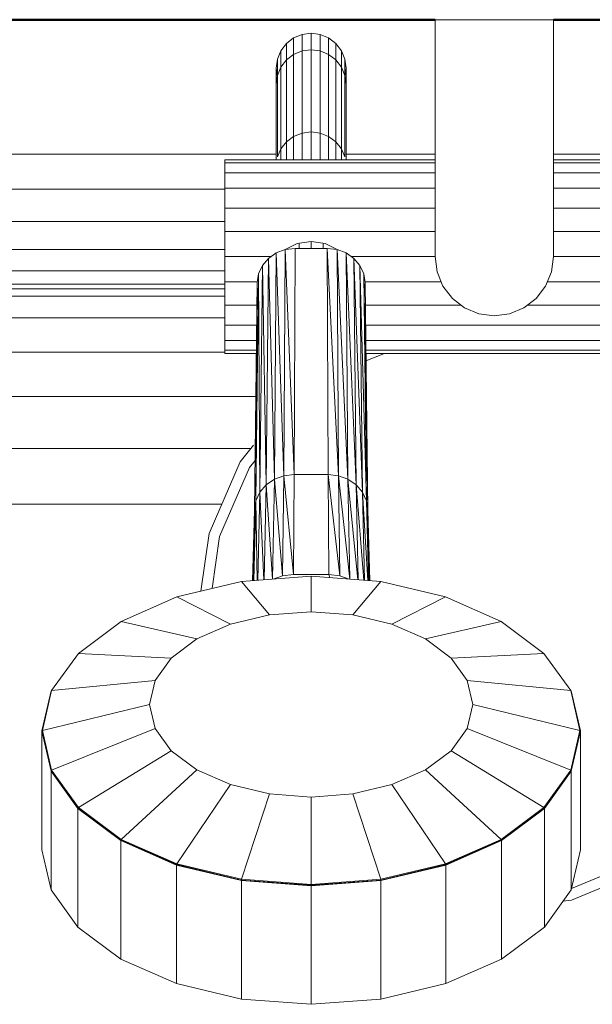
# Model space of a CAD drawing. Header units: millimetres. Extents: x 106 to 24511, y 2709 to 39091.
# Tile 80 of 87: x 23006 to 23113, y 37325 to 37508. Entities that reach past the tile are written whole.
import ezdxf

# ---------------------------------------------------------------- set-up
doc = ezdxf.new("R2010")
doc.units = ezdxf.units.MM
for name, color, linetype, lineweight in [('A-PART-____-MCUT', 2, 'Continuous', 50), ('A-PART-____-OTLN', 2, 'Continuous', 20), ('A-WALL-____-MCUT', 113, 'Continuous', 50), ('A-WALL-____-OTLN', 113, 'Continuous', 20), ('M-EQPM-____-OTLN', 50, 'Continuous', 20)]:
    doc.layers.add(name, color=color, linetype=linetype, lineweight=lineweight)

# ---------------------------------------------------------------- blocks, each defined once
blk = doc.blocks.new('Прямая форма - Masonry Block - Structural-612305-В_Этаж 03_Вентиляция')
at = {"layer": 'A-WALL-____-MCUT', "color": 9}
for p, q in [((3360, -400), (3453, -400)), ((3475, -400), (4080, -400))]:
    blk.add_line(p, q, dxfattribs=at)
blk = doc.blocks.new('Прямая форма - SW - 004-612307-В_Этаж 03_Вентиляция')
blk.add_blockref('Прямая форма - Masonry Block - Structural-612305-В_Этаж 03_Вентиляция', (0, 0))
blk = doc.blocks.new('Family - Masonry Block - Structural-612315-В_Этаж 03_Вентиляция')
at = {"layer": 'A-PART-____-MCUT', "color": 9}
for p, q in [((3360, -400), (3453, -400)), ((3475, -400), (4080, -400))]:
    blk.add_line(p, q, dxfattribs=at)
blk = doc.blocks.new('Прямая форма - V line-612403-В_Этаж 03_Вентиляция')
at = {"layer": 'M-EQPM-____-OTLN', "color": 253}
for p, q in [((-177, 450), (-155, 450)), ((-177, 450), (-177, 406)), ((-155, 450), (-155, 406)), ((-204.6, 445.6), (-203.25, 446.63)), ((-203.25, 446.63), (-201.68, 447.28)), ((-203.25, 446.63), (-203.25, 443.57)), ((-201.68, 447.28), (-200, 447.51)), ((-201.68, 447.28), (-201.68, 444.21)), ((-200, 447.51), (-198.32, 447.28)), ((-200, 447.51), (-200, 444.43)), ((-198.32, 444.21), (-198.32, 447.28)), ((-198.32, 447.28), (-196.75, 446.63)), ((-196.75, 443.57), (-196.75, 446.63)), ((-196.75, 446.63), (-195.4, 445.6)), ((-205.63, 444.25), (-204.6, 445.6)), ((-204.6, 442.53), (-204.6, 445.6)), ((-201.68, 444.21), (-200, 444.43)), ((-200, 444.43), (-198.32, 444.21)), ((-200, 444.43), (-200, 429.16)), ((-195.4, 445.6), (-194.37, 444.25)), ((-195.4, 442.53), (-195.4, 445.6)), ((-206.5, 441), (-206.28, 442.68)), ((-206.28, 442.68), (-205.63, 444.25)), ((-206.28, 439.63), (-206.28, 442.68)), ((-205.63, 441.19), (-205.63, 444.25)), ((-204.6, 442.53), (-203.25, 443.57)), ((-203.25, 443.57), (-201.68, 444.21)), ((-203.25, 443.57), (-203.25, 428.32)), ((-201.68, 444.21), (-201.68, 428.95)), ((-198.32, 428.95), (-198.32, 444.21)), ((-198.32, 444.21), (-196.75, 443.57)), ((-196.75, 428.32), (-196.75, 443.57)), ((-196.75, 443.57), (-195.4, 442.53)), ((-194.37, 444.25), (-193.72, 442.68)), ((-194.37, 441.19), (-194.37, 444.25)), ((-193.72, 442.68), (-193.5, 441)), ((-193.72, 439.63), (-193.72, 442.68)), ((-206.32, 439.63), (-206.5, 441)), ((-206.5, 441), (-206.5, 437.95)), ((-206.5, 437.95), (-206.5, 441)), ((-206.28, 439.63), (-205.63, 441.19)), ((-205.63, 441.19), (-204.6, 442.53)), ((-205.63, 426.03), (-205.63, 441.19)), ((-204.6, 427.33), (-204.6, 442.53)), ((-195.4, 442.53), (-194.37, 441.19)), ((-195.4, 427.33), (-195.4, 442.53)), ((-194.37, 441.19), (-193.72, 439.63)), ((-194.37, 426.03), (-194.37, 441.19)), ((-193.5, 441), (-193.68, 439.63)), ((-193.5, 441), (-193.5, 437.95)), ((-193.5, 437.95), (-193.5, 441)), ((-206.5, 437.95), (-206.28, 439.63)), ((-206.28, 424.52), (-206.28, 439.63)), ((-193.72, 439.63), (-193.5, 437.95)), ((-193.72, 424.52), (-193.72, 439.63)), ((-206.5, 424), (-206.5, 437.95)), ((-193.5, 424), (-193.5, 437.95)), ((-204.6, 427.33), (-203.25, 428.32)), ((-203.25, 428.32), (-201.68, 428.95)), ((-203.25, 428.32), (-203.25, 424)), ((-201.68, 428.95), (-200, 429.16)), ((-201.68, 428.95), (-201.68, 424)), ((-200, 429.16), (-198.32, 428.95)), ((-200, 429.16), (-200, 424)), ((-198.32, 424), (-198.32, 428.95)), ((-198.32, 428.95), (-196.75, 428.32)), ((-196.75, 424), (-196.75, 428.32)), ((-196.75, 428.32), (-195.4, 427.33)), ((-205.63, 426.03), (-204.6, 427.33)), ((-204.6, 427.33), (-204.6, 424)), ((-195.4, 427.33), (-194.37, 426.03)), ((-195.4, 427.33), (-195.4, 424)), ((-295, 425), (-206.5, 425)), ((-206.28, 424.52), (-205.63, 426.03)), ((-205.63, 426.03), (-205.63, 424)), ((-194.37, 426.03), (-193.72, 424.52)), ((-194.37, 426.03), (-194.37, 424)), ((-193.5, 425), (-177, 425)), ((-155, 425), (-42.9, 425)), ((-216, 424), (-177, 424)), ((-216, 424), (-216, 423.39)), ((-216, 423.39), (-177, 423.39)), ((-216, 423.39), (-216, 421.59)), ((-155, 424), (-116, 424)), ((-155, 423.39), (-116, 423.39)), ((-216, 421.59), (-216, 418.73)), ((-177, 421.59), (-216, 421.59)), ((-116, 421.59), (-155, 421.59)), ((-301.47, 418.53), (-216, 418.53)), ((-216, 418.73), (-177, 418.73)), ((-216, 418.73), (-216, 415)), ((-155, 418.73), (-116, 418.73)), ((-177, 415), (-216, 415)), ((-216, 415), (-216, 410.66)), ((-155, 415), (-116, 415)), ((-307.5, 412.5), (-216, 412.5)), ((-177, 410.66), (-216, 410.66)), ((-216, 410.66), (-216, 406)), ((-155, 410.66), (-116, 410.66)), ((-204.81, 407.33), (-202.59, 408.41)), ((-202.59, 408.41), (-200, 408.81)), ((-202.2, 407.52), (-202.2, 408.47)), ((-200, 408.81), (-197.41, 408.41)), ((-200, 407.52), (-200, 408.81)), ((-197.8, 407.52), (-197.8, 408.47)), ((-197.41, 408.41), (-195.19, 407.33)), ((-312.68, 407.32), (-216, 407.32)), ((-207.95, 405.66), (-206.5, 406.67)), ((-206.5, 406.67), (-207.95, 405.66)), ((-206.82, 364.64), (-206.5, 406.67)), ((-206.5, 406.67), (-206.82, 364.64)), ((-206.5, 406.67), (-204.81, 407.3)), ((-204.81, 407.3), (-206.5, 406.67)), ((-205.05, 365.3), (-206.5, 406.67)), ((-206.5, 406.67), (-205.05, 365.3)), ((-205.05, 365.3), (-204.81, 407.3)), ((-204.81, 407.3), (-205.05, 365.3)), ((-204.81, 407.3), (-203, 407.52)), ((-203, 407.52), (-204.81, 407.3)), ((-203.15, 365.53), (-204.81, 407.3)), ((-204.81, 407.3), (-203.15, 365.53)), ((-203.15, 365.53), (-203, 407.52)), ((-203, 407.52), (-203.15, 365.53)), ((-203, 407.52), (-197, 407.52)), ((-203, 407.52), (-197, 407.52)), ((-196.85, 365.53), (-197, 407.52)), ((-197, 407.52), (-195.19, 407.3)), ((-196.85, 365.53), (-197, 407.52)), ((-194.95, 365.3), (-197, 407.52)), ((-195.19, 407.3), (-197, 407.52)), ((-197, 407.52), (-194.95, 365.3)), ((-195.19, 407.3), (-193.5, 406.67)), ((-194.95, 365.3), (-195.19, 407.3)), ((-193.17, 364.64), (-195.19, 407.3)), ((-195.19, 407.3), (-194.95, 365.3)), ((-193.5, 406.67), (-195.19, 407.3)), ((-195.19, 407.3), (-193.17, 364.64)), ((-193.5, 406.67), (-192.05, 405.66)), ((-193.17, 364.64), (-193.5, 406.67)), ((-191.65, 363.6), (-193.5, 406.67)), ((-193.5, 406.67), (-193.17, 364.64)), ((-192.05, 405.66), (-193.5, 406.67)), ((-193.5, 406.67), (-191.65, 363.6)), ((-216, 406), (-207.46, 406)), ((-216, 401.34), (-216, 406)), ((-209.76, 402.81), (-209.06, 404.34)), ((-209.06, 404.34), (-209.76, 402.81)), ((-209.52, 362.23), (-209.06, 404.34)), ((-209.06, 404.34), (-209.52, 362.23)), ((-207.95, 405.66), (-209.06, 404.34)), ((-207.95, 405.66), (-209.06, 404.34)), ((-208.35, 363.6), (-209.06, 404.34)), ((-209.06, 404.34), (-208.35, 363.6)), ((-208.35, 363.6), (-207.95, 405.66)), ((-207.95, 405.66), (-208.35, 363.6)), ((-206.82, 364.64), (-207.95, 405.66)), ((-207.95, 405.66), (-206.82, 364.64)), ((-177, 406), (-192.54, 406)), ((-192.05, 405.66), (-190.94, 404.34)), ((-191.65, 363.6), (-192.05, 405.66)), ((-190.48, 362.23), (-192.05, 405.66)), ((-192.05, 405.66), (-191.65, 363.6)), ((-190.94, 404.34), (-192.05, 405.66)), ((-192.05, 405.66), (-190.48, 362.23)), ((-190.94, 404.34), (-190.24, 402.81)), ((-190.48, 362.23), (-190.94, 404.34)), ((-189.75, 360.64), (-190.94, 404.34)), ((-190.94, 404.34), (-190.48, 362.23)), ((-190.24, 402.81), (-190.94, 404.34)), ((-190.94, 404.34), (-189.75, 360.64)), ((-177, 406), (-176.63, 403.15)), ((-155.37, 403.15), (-155, 406)), ((-155, 406), (-116, 406)), ((-316.65, 403.35), (-216, 403.35)), ((-209.76, 402.81), (-210.25, 360.64)), ((-210.25, 360.64), (-209.76, 402.81)), ((-209.76, 402.81), (-210, 401.17)), ((-209.76, 402.81), (-210, 401.17)), ((-209.52, 362.23), (-209.76, 402.81)), ((-209.76, 402.81), (-209.52, 362.23)), ((-190, 401.17), (-190.24, 402.81)), ((-189.75, 360.64), (-190.24, 402.81)), ((-189.5, 358.93), (-190.24, 402.81)), ((-190.24, 402.81), (-189.75, 360.64)), ((-190, 401.17), (-190.24, 402.81)), ((-190.24, 402.81), (-189.5, 358.93)), ((-176.63, 403.15), (-175.53, 400.5)), ((-156.47, 400.5), (-155.37, 403.15)), ((-216, 400.85), (-319.15, 400.85)), ((-216, 397), (-216, 401.34)), ((-216, 401.34), (-209.98, 401.34)), ((-210.5, 358.93), (-210, 401.17)), ((-210, 401.17), (-210.5, 358.93)), ((-210.25, 360.64), (-210, 401.17)), ((-210, 401.17), (-210.25, 360.64)), ((-190.02, 401.34), (-175.87, 401.34)), ((-189.5, 358.93), (-190, 401.17)), ((-190, 401.17), (-189.5, 358.93)), ((-116, 401.34), (-156.13, 401.34)), ((-216, 400), (-320, 400)), ((-175.53, 400.5), (-173.78, 398.22)), ((-158.22, 398.22), (-156.47, 400.5)), ((-321.36, 398.64), (-216, 398.64)), ((-216, 393.27), (-216, 397)), ((-216, 397), (-210.03, 397)), ((-189.95, 397), (-172.19, 397)), ((-173.78, 398.22), (-171.5, 396.47)), ((-160.5, 396.47), (-158.22, 398.22)), ((-116, 397), (-159.81, 397)), ((-171.5, 396.47), (-168.85, 395.37)), ((-168.85, 395.37), (-166, 395)), ((-166, 395), (-163.15, 395.37)), ((-163.15, 395.37), (-160.5, 396.47)), ((-325.36, 394.64), (-216, 394.64)), ((-216, 390.41), (-216, 393.27)), ((-210.05, 393.27), (-216, 393.27)), ((-116, 393.27), (-189.91, 393.27)), ((-216, 388.61), (-216, 390.41)), ((-210.07, 390.41), (-216, 390.41)), ((-116, 390.41), (-189.87, 390.41)), ((-216, 388.28), (-331.72, 388.28)), ((-216, 388), (-216, 388.61)), ((-210.08, 388.61), (-216, 388.61)), ((-210.08, 388), (-216, 388)), ((-116, 388.61), (-189.85, 388.61)), ((-116, 388), (-189.84, 388)), ((-186.39, 388), (-189.83, 386.67)), ((-210.25, 380), (-331.31, 380)), ((-211.17, 370.35), (-330.68, 370.35)), ((-213.16, 367.86), (-210.69, 370.97)), ((-218.91, 354.58), (-213.16, 367.86)), ((-210.39, 368.15), (-211.45, 366.83)), ((-211.45, 366.83), (-216.99, 354.03)), ((-206.82, 364.64), (-208.35, 363.6)), ((-208.35, 363.6), (-206.82, 364.64)), ((-207.17, 346.07), (-206.82, 364.64)), ((-206.82, 364.64), (-207.17, 346.07)), ((-205.05, 365.3), (-206.82, 364.64)), ((-206.82, 364.64), (-205.05, 365.3)), ((-205.3, 346.71), (-206.82, 364.64)), ((-206.82, 364.64), (-205.3, 346.71)), ((-205.3, 346.71), (-205.05, 365.3)), ((-205.05, 365.3), (-205.3, 346.71)), ((-203.15, 365.53), (-205.05, 365.3)), ((-205.05, 365.3), (-203.15, 365.53)), ((-203.31, 346.94), (-205.05, 365.3)), ((-205.05, 365.3), (-203.31, 346.94)), ((-203.31, 346.94), (-203.15, 365.53)), ((-203.15, 365.53), (-203.31, 346.94)), ((-203.15, 365.53), (-196.85, 365.53)), ((-203.15, 365.53), (-196.85, 365.53)), ((-196.69, 346.94), (-196.85, 365.53)), ((-196.69, 346.94), (-196.85, 365.53)), ((-194.7, 346.71), (-196.85, 365.53)), ((-194.95, 365.3), (-196.85, 365.53)), ((-196.85, 365.53), (-194.7, 346.71)), ((-196.85, 365.53), (-194.95, 365.3)), ((-194.7, 346.71), (-194.95, 365.3)), ((-192.84, 346.08), (-194.95, 365.3)), ((-193.17, 364.64), (-194.95, 365.3)), ((-194.95, 365.3), (-192.84, 346.08)), ((-194.95, 365.3), (-194.7, 346.71)), ((-194.95, 365.3), (-193.17, 364.64)), ((-192.83, 346.07), (-193.17, 364.64)), ((-191.33, 345.96), (-193.17, 364.64)), ((-191.65, 363.6), (-193.17, 364.64)), ((-193.17, 364.64), (-191.33, 345.96)), ((-193.17, 364.64), (-192.83, 346.07)), ((-193.17, 364.64), (-191.65, 363.6)), ((-209.52, 362.23), (-210.25, 360.64)), ((-210.25, 360.64), (-209.52, 362.23)), ((-209.93, 345.87), (-209.52, 362.23)), ((-209.52, 362.23), (-209.93, 345.87)), ((-208.35, 363.6), (-209.52, 362.23)), ((-209.52, 362.23), (-208.35, 363.6)), ((-208.81, 345.95), (-209.52, 362.23)), ((-209.52, 362.23), (-208.81, 345.95)), ((-208.74, 345.96), (-208.35, 363.6)), ((-208.35, 363.6), (-208.74, 345.96)), ((-207.17, 346.07), (-208.35, 363.6)), ((-208.35, 363.6), (-207.17, 346.07)), ((-191.26, 345.96), (-191.65, 363.6)), ((-190.2, 345.88), (-191.65, 363.6)), ((-190.48, 362.23), (-191.65, 363.6)), ((-191.65, 363.6), (-190.2, 345.88)), ((-191.65, 363.6), (-191.26, 345.96)), ((-191.65, 363.6), (-190.48, 362.23)), ((-190.07, 345.87), (-190.48, 362.23)), ((-189.48, 345.82), (-190.48, 362.23)), ((-189.75, 360.64), (-190.48, 362.23)), ((-190.48, 362.23), (-189.48, 345.82)), ((-190.48, 362.23), (-190.07, 345.87)), ((-190.48, 362.23), (-189.75, 360.64)), ((-210.25, 360.64), (-210.66, 345.81)), ((-210.66, 345.81), (-210.25, 360.64)), ((-210.25, 360.64), (-210.5, 358.93)), ((-210.5, 358.93), (-210.25, 360.64)), ((-210.03, 345.86), (-210.25, 360.64)), ((-210.25, 360.64), (-210.03, 345.86)), ((-189.34, 345.81), (-189.75, 360.64)), ((-189.19, 345.8), (-189.75, 360.64)), ((-189.5, 358.93), (-189.75, 360.64)), ((-189.75, 360.64), (-189.19, 345.8)), ((-189.75, 360.64), (-189.34, 345.81)), ((-189.75, 360.64), (-189.5, 358.93)), ((-216.56, 360), (-330, 360)), ((-216.56, 360), (-330, 360)), ((-210.87, 345.8), (-210.5, 358.93)), ((-210.5, 358.93), (-210.87, 345.8)), ((-210.7, 345.81), (-210.5, 358.93)), ((-210.5, 358.93), (-210.7, 345.81)), ((-189.13, 345.8), (-189.5, 358.93)), ((-189.5, 358.93), (-189.13, 345.8)), ((-220.47, 343.85), (-218.91, 354.58)), ((-216.99, 354.03), (-218.4, 344.34)), ((-200, 346.62), (-212.92, 345.64)), ((-200, 346.62), (-212.92, 345.64)), ((-205.3, 346.71), (-207.04, 346.08)), ((-207.04, 346.08), (-205.3, 346.71)), ((-203.31, 346.94), (-205.3, 346.71)), ((-205.3, 346.71), (-203.31, 346.94)), ((-196.69, 346.94), (-203.31, 346.94)), ((-203.31, 346.94), (-196.69, 346.94)), ((-187.08, 345.64), (-200, 346.62)), ((-200, 340.03), (-200, 346.62)), ((-187.08, 345.64), (-200, 346.62)), ((-200, 340.03), (-200, 346.62)), ((-194.7, 346.71), (-196.69, 346.94)), ((-196.69, 346.94), (-196.55, 346.36)), ((-196.55, 346.36), (-196.69, 346.94)), ((-196.69, 346.94), (-194.7, 346.71)), ((-192.96, 346.08), (-194.7, 346.71)), ((-194.7, 346.71), (-192.96, 346.08)), ((-212.92, 345.64), (-224.95, 342.78)), ((-212.92, 345.64), (-224.95, 342.78)), ((-207.76, 339.45), (-212.92, 345.64)), ((-207.76, 339.45), (-212.92, 345.64)), ((-192.24, 339.45), (-187.08, 345.64)), ((-192.24, 339.45), (-187.08, 345.64)), ((-175.05, 342.78), (-187.08, 345.64)), ((-175.05, 342.78), (-187.08, 345.64)), ((-224.95, 342.78), (-235.28, 338.23)), ((-224.95, 342.78), (-235.28, 338.23)), ((-215, 337.73), (-224.95, 342.78)), ((-215, 337.73), (-224.95, 342.78)), ((-185, 337.73), (-175.05, 342.78)), ((-185, 337.73), (-175.05, 342.78)), ((-164.72, 338.23), (-175.05, 342.78)), ((-164.72, 338.23), (-175.05, 342.78)), ((-207.76, 339.45), (-215, 337.73)), ((-215, 337.73), (-207.76, 339.45)), ((-200, 340.03), (-207.76, 339.45)), ((-200, 340.03), (-207.76, 339.45)), ((-192.24, 339.45), (-200, 340.03)), ((-192.24, 339.45), (-200, 340.03)), ((-185, 337.73), (-192.24, 339.45)), ((-185, 337.73), (-192.24, 339.45)), ((-235.28, 338.23), (-243.21, 332.31)), ((-235.28, 338.23), (-243.21, 332.31)), ((-221.21, 334.99), (-235.28, 338.23)), ((-221.21, 334.99), (-235.28, 338.23)), ((-221.21, 334.99), (-215, 337.73)), ((-215, 337.73), (-221.21, 334.99)), ((-178.79, 334.99), (-185, 337.73)), ((-178.79, 334.99), (-185, 337.73)), ((-178.79, 334.99), (-164.72, 338.23)), ((-178.79, 334.99), (-164.72, 338.23)), ((-156.79, 332.31), (-164.72, 338.23)), ((-156.79, 332.31), (-164.72, 338.23)), ((-225.98, 331.43), (-221.21, 334.99)), ((-221.21, 334.99), (-225.98, 331.43)), ((-174.02, 331.43), (-178.79, 334.99)), ((-174.02, 331.43), (-178.79, 334.99)), ((-243.21, 332.31), (-248.2, 325.4)), ((-243.21, 332.31), (-248.2, 325.4)), ((-225.98, 331.43), (-243.21, 332.31)), ((-225.98, 331.43), (-243.21, 332.31)), ((-228.98, 327.28), (-225.98, 331.43)), ((-225.98, 331.43), (-228.98, 327.28)), ((-174.02, 331.43), (-156.79, 332.31)), ((-174.02, 331.43), (-156.79, 332.31)), ((-171.02, 327.28), (-174.02, 331.43)), ((-171.02, 327.28), (-174.02, 331.43)), ((-151.8, 325.4), (-156.79, 332.31)), ((-151.8, 325.4), (-156.79, 332.31)), ((-228.98, 327.28), (-248.2, 325.4)), ((-228.98, 327.28), (-248.2, 325.4)), ((-230, 322.83), (-228.98, 327.28)), ((-228.98, 327.28), (-230, 322.83)), ((-170, 322.83), (-171.02, 327.28)), ((-170, 322.83), (-171.02, 327.28)), ((-171.02, 327.28), (-151.8, 325.4)), ((-171.02, 327.28), (-151.8, 325.4)), ((-248.3, 325.34), (-250, 317.91)), ((-248.3, 325.34), (-250, 317.91)), ((-248.2, 325.4), (-249.9, 317.99)), ((-248.2, 325.4), (-249.9, 317.99)), ((-248.3, 325.34), (-248.3, 325.25)), ((-248.3, 325.25), (-248.3, 325.34)), ((-150.1, 317.99), (-151.8, 325.4)), ((-150.1, 317.99), (-151.8, 325.4)), ((-151.7, 325.34), (-151.7, 325.25)), ((-151.7, 325.25), (-151.7, 325.34)), ((-150, 317.91), (-151.7, 325.34)), ((-150, 317.91), (-151.7, 325.34)), ((-230, 322.83), (-249.9, 317.99)), ((-230, 322.83), (-249.9, 317.99)), ((-228.98, 318.37), (-230, 322.83)), ((-230, 322.83), (-228.98, 318.37)), ((-170, 322.83), (-171.02, 318.37)), ((-171.02, 318.37), (-170, 322.83)), ((-170, 322.83), (-150.1, 317.99)), ((-170, 322.83), (-150.1, 317.99)), ((-228.98, 318.37), (-248.2, 310.59)), ((-228.98, 318.37), (-248.2, 310.59)), ((-225.98, 314.22), (-228.98, 318.37)), ((-228.98, 318.37), (-225.98, 314.22)), ((-171.02, 318.37), (-174.02, 314.22)), ((-174.02, 314.22), (-171.02, 318.37)), ((-171.02, 318.37), (-151.8, 310.59)), ((-171.02, 318.37), (-151.8, 310.59)), ((-249.9, 317.99), (-250, 317.91)), ((-249.9, 317.99), (-250, 317.91)), ((-250, 317.83), (-250, 317.91)), ((-250, 317.91), (-248.3, 310.49)), ((-250, 317.91), (-250, 317.83)), ((-250, 317.91), (-248.3, 310.49)), ((-250, 317.83), (-250, 295.8)), ((-250, 317.83), (-250, 295.8)), ((-250, 317.83), (-248.3, 310.41)), ((-250, 317.83), (-248.3, 310.41)), ((-249.9, 317.99), (-248.2, 310.59)), ((-249.9, 317.99), (-248.2, 310.59)), ((-151.8, 310.59), (-150.1, 317.99)), ((-151.8, 310.59), (-150.1, 317.99)), ((-151.7, 310.49), (-150, 317.91)), ((-151.7, 310.49), (-150, 317.91)), ((-151.7, 310.41), (-150, 317.83)), ((-151.7, 310.41), (-150, 317.83)), ((-150.1, 317.99), (-150, 317.91)), ((-150.1, 317.99), (-150, 317.91)), ((-150, 317.83), (-150, 317.91)), ((-150, 317.91), (-150, 317.83)), ((-150, 317.83), (-150, 295.8)), ((-150, 317.83), (-150, 295.8)), ((-225.98, 314.22), (-243.21, 303.68)), ((-225.98, 314.22), (-243.21, 303.68)), ((-225.98, 314.22), (-221.21, 310.66)), ((-225.98, 314.22), (-221.21, 310.66)), ((-174.02, 314.22), (-178.79, 310.66)), ((-178.79, 310.66), (-174.02, 314.22)), ((-174.02, 314.22), (-156.79, 303.68)), ((-174.02, 314.22), (-156.79, 303.68)), ((-248.3, 311.01), (-248.3, 310.41)), ((-248.3, 311.01), (-248.3, 310.41)), ((-151.7, 311.01), (-151.7, 310.41)), ((-151.7, 311.01), (-151.7, 310.41)), ((-248.2, 310.59), (-248.3, 310.49)), ((-248.2, 310.59), (-248.3, 310.49)), ((-248.3, 310.49), (-243.3, 303.57)), ((-248.3, 310.49), (-248.3, 310.41)), ((-248.3, 310.49), (-243.3, 303.57)), ((-248.3, 310.49), (-248.3, 310.41)), ((-248.3, 310.41), (-248.3, 288.37)), ((-248.3, 310.41), (-243.3, 303.49)), ((-248.3, 310.41), (-248.3, 288.37)), ((-248.3, 310.41), (-243.3, 303.49)), ((-248.2, 310.59), (-243.21, 303.68)), ((-248.2, 310.59), (-243.21, 303.68)), ((-221.21, 310.66), (-235.28, 297.76)), ((-221.21, 310.66), (-235.28, 297.76)), ((-221.21, 310.66), (-215, 307.93)), ((-221.21, 310.66), (-215, 307.93)), ((-178.79, 310.66), (-185, 307.93)), ((-185, 307.93), (-178.79, 310.66)), ((-178.79, 310.66), (-164.72, 297.76)), ((-178.79, 310.66), (-164.72, 297.76)), ((-156.79, 303.68), (-151.8, 310.59)), ((-156.79, 303.68), (-151.8, 310.59)), ((-156.7, 303.57), (-151.7, 310.49)), ((-156.7, 303.57), (-151.7, 310.49)), ((-156.7, 303.49), (-151.7, 310.41)), ((-156.7, 303.49), (-151.7, 310.41)), ((-151.8, 310.59), (-151.7, 310.49)), ((-151.8, 310.59), (-151.7, 310.49)), ((-151.7, 310.49), (-151.7, 310.41)), ((-151.7, 310.49), (-151.7, 310.41)), ((-151.7, 310.41), (-151.7, 288.37)), ((-151.7, 310.41), (-151.7, 288.37)), ((-215, 307.93), (-224.95, 293.21)), ((-215, 307.93), (-224.95, 293.21)), ((-215, 307.93), (-207.76, 306.21)), ((-215, 307.93), (-207.76, 306.21)), ((-185, 307.93), (-192.24, 306.21)), ((-192.24, 306.21), (-185, 307.93)), ((-185, 307.93), (-175.05, 293.21)), ((-185, 307.93), (-175.05, 293.21)), ((-207.76, 306.21), (-212.92, 290.35)), ((-207.76, 306.21), (-212.92, 290.35)), ((-207.76, 306.21), (-200, 305.62)), ((-207.76, 306.21), (-200, 305.62)), ((-200, 305.62), (-192.24, 306.21)), ((-200, 305.62), (-192.24, 306.21)), ((-200, 305.62), (-200, 289.37)), ((-200, 305.62), (-200, 289.37)), ((-192.24, 306.21), (-187.08, 290.35)), ((-192.24, 306.21), (-187.08, 290.35)), ((-243.21, 303.68), (-243.3, 303.57)), ((-243.21, 303.68), (-243.3, 303.57)), ((-243.21, 303.68), (-235.28, 297.76)), ((-243.21, 303.68), (-235.28, 297.76)), ((-164.72, 297.76), (-156.79, 303.68)), ((-164.72, 297.76), (-156.79, 303.68)), ((-156.79, 303.68), (-156.7, 303.57)), ((-156.79, 303.68), (-156.7, 303.57)), ((-243.3, 303.57), (-235.36, 297.63)), ((-243.3, 303.57), (-243.3, 303.49)), ((-243.3, 303.57), (-235.36, 297.63)), ((-243.3, 303.57), (-243.3, 303.49)), ((-243.3, 303.49), (-243.3, 281.46)), ((-243.3, 303.49), (-235.36, 297.55)), ((-243.3, 303.49), (-243.3, 281.46)), ((-243.3, 303.49), (-235.36, 297.55)), ((-164.64, 297.63), (-156.7, 303.57)), ((-164.64, 297.63), (-156.7, 303.57)), ((-164.64, 297.55), (-156.7, 303.49)), ((-164.64, 297.55), (-156.7, 303.49)), ((-156.7, 303.57), (-156.7, 303.49)), ((-156.7, 303.57), (-156.7, 303.49)), ((-156.7, 303.49), (-156.7, 281.46)), ((-156.7, 303.49), (-156.7, 281.46)), ((-235.28, 297.76), (-235.36, 297.63)), ((-235.28, 297.76), (-235.36, 297.63)), ((-235.36, 297.63), (-225, 293.08)), ((-235.36, 297.63), (-235.36, 297.55)), ((-235.36, 297.63), (-225, 293.08)), ((-235.36, 297.63), (-235.36, 297.55)), ((-235.36, 297.55), (-235.36, 275.52)), ((-235.36, 297.55), (-225, 292.99)), ((-235.36, 297.55), (-235.36, 275.52)), ((-235.36, 297.55), (-225, 292.99)), ((-235.28, 297.76), (-224.95, 293.21)), ((-235.28, 297.76), (-224.95, 293.21)), ((-175.05, 293.21), (-164.72, 297.76)), ((-175.05, 293.21), (-164.72, 297.76)), ((-175, 293.08), (-164.64, 297.63)), ((-175, 293.08), (-164.64, 297.63)), ((-175, 292.99), (-164.64, 297.55)), ((-175, 292.99), (-164.64, 297.55)), ((-164.72, 297.76), (-164.64, 297.63)), ((-164.72, 297.76), (-164.64, 297.63)), ((-164.64, 297.63), (-164.64, 297.55)), ((-164.64, 297.63), (-164.64, 297.55)), ((-164.64, 297.55), (-164.64, 275.52)), ((-164.64, 297.55), (-164.64, 275.52)), ((-248.3, 288.37), (-250, 295.8)), ((-250, 295.8), (-248.3, 288.37)), ((-150, 295.8), (-151.7, 288.37)), ((-151.7, 288.37), (-150, 295.8)), ((-224.95, 293.21), (-225, 293.08)), ((-224.95, 293.21), (-225, 293.08)), ((-225, 293.08), (-212.94, 290.21)), ((-225, 293.08), (-225, 292.99)), ((-225, 293.08), (-212.94, 290.21)), ((-225, 293.08), (-225, 292.99)), ((-225, 292.99), (-225, 270.96)), ((-225, 292.99), (-212.94, 290.13)), ((-225, 292.99), (-225, 270.96)), ((-225, 292.99), (-212.94, 290.13)), ((-224.95, 293.21), (-212.92, 290.35)), ((-224.95, 293.21), (-212.92, 290.35)), ((-187.08, 290.35), (-175.05, 293.21)), ((-187.08, 290.35), (-175.05, 293.21)), ((-187.06, 290.21), (-175, 293.08)), ((-187.06, 290.21), (-175, 293.08)), ((-187.06, 290.13), (-175, 292.99)), ((-187.06, 290.13), (-175, 292.99)), ((-175.05, 293.21), (-175, 293.08)), ((-175.05, 293.21), (-175, 293.08)), ((-175, 293.08), (-175, 292.99)), ((-175, 293.08), (-175, 292.99)), ((-175, 292.99), (-175, 270.96)), ((-175, 292.99), (-175, 270.96)), ((-151.65, 288.61), (-139.31, 293.77)), ((-138.3, 292.04), (-151.65, 286.46)), ((-212.92, 290.35), (-212.94, 290.21)), ((-212.92, 290.35), (-212.94, 290.21)), ((-212.94, 290.21), (-200, 289.23)), ((-212.94, 290.21), (-212.94, 290.13)), ((-212.94, 290.21), (-200, 289.23)), ((-212.94, 290.21), (-212.94, 290.13)), ((-212.94, 290.13), (-212.94, 268.09)), ((-212.94, 290.13), (-200, 289.15)), ((-212.94, 290.13), (-212.94, 268.09)), ((-212.94, 290.13), (-200, 289.15)), ((-212.92, 290.35), (-200, 289.37)), ((-212.92, 290.35), (-200, 289.37)), ((-200, 289.37), (-187.08, 290.35)), ((-200, 289.37), (-187.08, 290.35)), ((-200, 289.23), (-187.06, 290.21)), ((-200, 289.23), (-187.06, 290.21)), ((-200, 289.15), (-187.06, 290.13)), ((-200, 289.15), (-187.06, 290.13)), ((-200, 289.37), (-200, 289.23)), ((-200, 289.37), (-200, 289.23)), ((-200, 289.23), (-200, 289.15)), ((-200, 289.23), (-200, 289.15)), ((-200, 289.15), (-200, 267.12)), ((-200, 289.15), (-200, 267.12)), ((-187.08, 290.35), (-187.06, 290.21)), ((-187.08, 290.35), (-187.06, 290.21)), ((-187.06, 290.21), (-187.06, 290.13)), ((-187.06, 290.21), (-187.06, 290.13)), ((-187.06, 290.13), (-187.06, 268.09)), ((-187.06, 290.13), (-187.06, 268.09)), ((-243.3, 281.46), (-248.3, 288.37)), ((-248.3, 288.37), (-243.3, 281.46)), ((-151.7, 288.37), (-156.7, 281.46)), ((-156.7, 281.46), (-151.7, 288.37)), ((-151.65, 286.46), (-153.23, 286.25)), ((-235.36, 275.52), (-243.3, 281.46)), ((-243.3, 281.46), (-235.36, 275.52)), ((-156.7, 281.46), (-164.64, 275.52)), ((-164.64, 275.52), (-156.7, 281.46)), ((-225, 270.96), (-235.36, 275.52)), ((-235.36, 275.52), (-225, 270.96)), ((-164.64, 275.52), (-175, 270.96)), ((-175, 270.96), (-164.64, 275.52)), ((-212.94, 268.09), (-225, 270.96)), ((-225, 270.96), (-212.94, 268.09)), ((-175, 270.96), (-187.06, 268.09)), ((-187.06, 268.09), (-175, 270.96)), ((-200, 267.12), (-212.94, 268.09)), ((-212.94, 268.09), (-200, 267.12)), ((-187.06, 268.09), (-200, 267.12)), ((-200, 267.12), (-187.06, 268.09))]:
    blk.add_line(p, q, dxfattribs=at)
blk = doc.blocks.new('Прямая форма - FU - 054-612404-В_Этаж 03_Вентиляция')
blk.add_blockref('Прямая форма - V line-612403-В_Этаж 03_Вентиляция', (0, 0))
blk = doc.blocks.new('V line_ifc_RVT-1-В_Этаж 03_Вентиляция')
at = {"layer": 'A-PART-____-OTLN', "color": 253, "lineweight": 20}
blk.add_blockref('Family - Masonry Block - Structural-612315-В_Этаж 03_Вентиляция', (36223.24, 37907.63), dxfattribs=at)
at = {"layer": 'A-WALL-____-OTLN', "color": 253, "lineweight": 20}
blk.add_blockref('Прямая форма - SW - 004-612307-В_Этаж 03_Вентиляция', (36223.24, 37907.63), dxfattribs=at)
at = {"layer": 'M-EQPM-____-OTLN', "color": 253, "lineweight": 20}
blk.add_blockref('Прямая форма - FU - 054-612404-В_Этаж 03_Вентиляция', (39853.24, 37057.63), dxfattribs=at)

msp = doc.modelspace()

# ---------------------------------------------------------------- block references
at = {"lineweight": 9}
msp.add_blockref('V line_ifc_RVT-1-В_Этаж 03_Вентиляция', (-16592.68, 0), dxfattribs=at)

doc.saveas('drawing.dxf')
